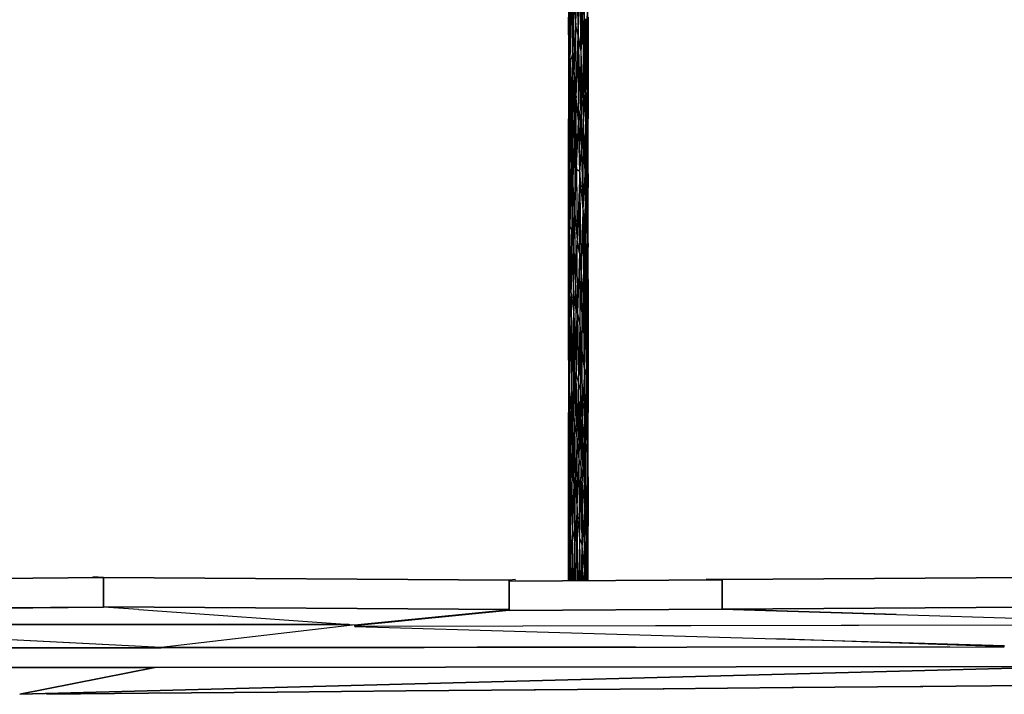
# Model space of a CAD drawing. Extents: x -805 to 3526, y -961 to 1039.
# Tile 7 of 256: x -786.18 to -782.17, y 30.19 to 32.94. Entities that reach past the tile are written whole.
import ezdxf

# ---------------------------------------------------------------- set-up
doc = ezdxf.new("R2010")
doc.units = 0
doc.layers.get('0').update_dxf_attribs({"color": 251})
for name, color, linetype in [('Block 1 cm', 251, 'Continuous'), ('Schnit 1 N', 251, 'Continuous'), ('Schnitt 1', 251, 'Continuous')]:
    doc.layers.add(name, color=color, linetype=linetype)

# ---------------------------------------------------------------- blocks, each defined once
blk = doc.blocks.new('Schnitt 1 cm')
at = {"layer": 'Schnitt 1'}
for p, q in [((45.9034, -2.7057), (43.021, -2.6859)), ((45.9032, -2.8257), (45.9034, -2.7057)), ((45.9034, -2.706), (45.9032, -2.826)), ((45.9034, -2.7057), (45.9684, -2.7037)), ((46.7717, -2.7119), (45.9034, -2.706)), ((46.745, -2.7051), (46.7717, -2.7077)), ((46.7717, -2.7119), (46.745, -2.7093)), ((46.7714, -2.8319), (46.7717, -2.7119)), ((48.4239, -2.6968), (46.7717, -2.7077)), ((46.7717, -2.7077), (46.7717, -2.8277)), ((48.4239, -2.6971), (48.4238, -2.8171)), ((48.4239, -2.6968), (48.4673, -2.6937)), ((48.4239, -2.8168), (48.4239, -2.6968)), ((49.5716, -2.7079), (48.4239, -2.6971)), ((43.021, -2.8059), (45.9032, -2.8257)), ((45.9032, -2.826), (46.7714, -2.8319)), ((46.7717, -2.8277), (48.4239, -2.8168)), ((48.4238, -2.8171), (49.5715, -2.8279))]:
    blk.add_line(p, q, dxfattribs=at)
blk = doc.blocks.new('Schnitt 1 N')
at = {"layer": 'Schnit 1 N'}
for p, q in [((-41327.8, -3672.2), (-41329.6, -3367.3)), ((-41327.8, -3672.2), (-41321.9, -3406.7)), ((-41318.7, -3715.1), (-41321.9, -3406.7)), ((-41314, -3399.2), (-41318.7, -3715.1)), ((-41314, -3399.2), (-41307.2, -3781.1)), ((-41300.9, -3375.2), (-41307.2, -3781.1)), ((-41300, -3653.9), (-41300.9, -3375.2)), ((-41300, -3653.9), (-41292, -3382.3)), ((-41293, -3722.4), (-41292, -3382.3)), ((-41350.9, -3824.7), (-41343.9, -3475.5)), ((-41341.8, -3786.9), (-41343.9, -3475.5)), ((-41350.8, -3520.3), (-41356.2, -3786.9)), ((-41356.2, -3786.9), (-41356.2, -3520.3)), ((-41350.9, -3824.7), (-41350.8, -3520.3)), ((-41282.8, -3852.8), (-41280, -3545.5)), ((-41280, -3545.5), (-41279.2, -3913.5)), ((-41341.8, -3786.9), (-41336.1, -3573.3)), ((-41334.3, -3873.2), (-41336.1, -3573.3)), ((-41336.1, -3573.3), (-41327.8, -3672.2)), ((-41357.7, -3639.5), (-41357.6, -4053.6)), ((-41356.2, -3786.9), (-41357.7, -3639.5)), ((-41286.6, -3646.7), (-41293, -3722.4)), ((-41288.2, -3946.8), (-41286.6, -3646.7)), ((-41282.8, -3852.8), (-41286.6, -3646.7)), ((-41277.7, -3639.5), (-41279.2, -3913.5)), ((-41277.7, -3639.5), (-41277.8, -4053.6)), ((-41334.3, -3873.2), (-41327.8, -3672.2)), ((-41326.2, -3968.9), (-41327.8, -3672.2)), ((-41318.7, -3715.1), (-41327.8, -3672.2)), ((-41300, -3653.9), (-41307.2, -3781.1)), ((-41300, -3653.9), (-41293, -3722.4)), ((-41300, -3653.9), (-41297.3, -4054.5)), ((-41326.2, -3968.9), (-41318.7, -3715.1)), ((-41317.6, -4064.9), (-41318.7, -3715.1)), ((-41318.7, -3715.1), (-41307.2, -3781.1)), ((-41318.7, -3715.1), (-41309.9, -4018.4)), ((-41293, -3722.4), (-41297.3, -4054.5)), ((-41288.2, -3946.8), (-41293, -3722.4)), ((-41356.2, -3786.9), (-41357.6, -4053.6)), ((-41350.9, -3824.7), (-41356.2, -3786.9)), ((-41356.2, -3786.9), (-41356.2, -4053.6)), ((-41341.8, -3786.9), (-41350.9, -3824.7)), ((-41341.8, -3786.9), (-41345.8, -3977.3)), ((-41341.8, -3786.9), (-41334.3, -3873.2)), ((-41341.8, -3786.9), (-41339.9, -4049.5)), ((-41307.2, -3781.1), (-41309.9, -4018.4)), ((-41307.2, -3781.1), (-41297.3, -4054.5)), ((-41307.2, -3781.1), (-41303.7, -4175.1)), ((-41350.9, -3824.7), (-41356.2, -4053.6)), ((-41350.9, -3824.7), (-41353.9, -4186.9)), ((-41350.9, -3824.7), (-41345.8, -3977.3)), ((-41350.9, -3824.7), (-41350, -4124.4)), ((-41334.3, -3873.2), (-41339.9, -4049.5)), ((-41334.3, -3873.2), (-41332.2, -4159.6)), ((-41334.3, -3873.2), (-41326.2, -3968.9)), ((-41288.2, -3946.8), (-41282.8, -3852.8)), ((-41282.8, -3852.8), (-41283.8, -4199.3)), ((-41282.8, -3852.8), (-41279.5, -4221.1)), ((-41282.8, -3852.8), (-41279.2, -3913.5)), ((-41279.5, -4221.1), (-41279.2, -3913.5)), ((-41279.2, -3913.5), (-41277.8, -4053.6)), ((-41332.2, -4159.6), (-41326.2, -3968.9)), ((-41324.5, -4259.4), (-41326.2, -3968.9)), ((-41317.6, -4064.9), (-41326.2, -3968.9)), ((-41288.2, -3946.8), (-41297.3, -4054.5)), ((-41288.2, -3946.8), (-41290, -4278.9)), ((-41288.2, -3946.8), (-41283.8, -4199.3)), ((-41345.8, -3977.3), (-41350, -4124.4)), ((-41345.8, -3977.3), (-41339.9, -4049.5)), ((-41345.8, -3977.3), (-41345.3, -4230.4)), ((-41339.9, -4049.5), (-41345.3, -4230.4)), ((-41339.9, -4049.5), (-41339.6, -4322.1)), ((-41339.9, -4049.5), (-41332.2, -4159.6)), ((-41317.6, -4064.9), (-41309.9, -4018.4)), ((-41311, -4270), (-41309.9, -4018.4)), ((-41303.7, -4175.1), (-41309.9, -4018.4)), ((-41357.6, -4333.5), (-41357.6, -4053.6)), ((-41356.2, -4053.6), (-41357.6, -4333.5)), ((-41356.2, -4053.6), (-41357.6, -4053.6)), ((-41356.2, -4053.6), (-41353.9, -4186.9)), ((-41356.2, -4053.6), (-41356.2, -4320.2)), ((-41324.5, -4259.4), (-41317.6, -4064.9)), ((-41311, -4270), (-41317.6, -4064.9)), ((-41297.3, -4054.5), (-41303.7, -4175.1)), ((-41298.2, -4425.6), (-41297.3, -4054.5)), ((-41290, -4278.9), (-41297.3, -4054.5)), ((-41279.5, -4221.1), (-41277.8, -4053.6)), ((-41277.7, -4333.5), (-41277.8, -4053.6)), ((-41350, -4124.4), (-41353.9, -4186.9)), ((-41352, -4489.4), (-41350, -4124.4)), ((-41345.3, -4230.4), (-41350, -4124.4)), ((-41339.6, -4322.1), (-41332.2, -4159.6)), ((-41332.2, -4159.6), (-41331.5, -4438.9)), ((-41332.2, -4159.6), (-41324.5, -4259.4)), ((-41353.9, -4186.9), (-41356.2, -4320.2)), ((-41352, -4489.4), (-41353.9, -4186.9)), ((-41311, -4270), (-41303.7, -4175.1)), ((-41298.2, -4425.6), (-41303.7, -4175.1)), ((-41290, -4278.9), (-41283.8, -4199.3)), ((-41283.8, -4199.3), (-41286.5, -4474.7)), ((-41282.2, -4513.1), (-41283.8, -4199.3)), ((-41279.5, -4221.1), (-41283.8, -4199.3)), ((-41345.3, -4230.4), (-41352, -4489.4)), ((-41345.3, -4230.4), (-41339.6, -4322.1)), ((-41345.3, -4230.4), (-41344.6, -4506.7)), ((-41282.2, -4513.1), (-41279.5, -4221.1)), ((-41278.4, -4541.1), (-41279.5, -4221.1)), ((-41279.5, -4221.1), (-41277.7, -4333.5)), ((-41331.5, -4438.9), (-41324.5, -4259.4)), ((-41311, -4270), (-41324.5, -4259.4)), ((-41324.5, -4259.4), (-41322.5, -4548.5)), ((-41311, -4270), (-41322.5, -4548.5)), ((-41313.5, -4601.4), (-41311, -4270)), ((-41305.1, -4695), (-41311, -4270)), ((-41298.2, -4425.6), (-41311, -4270)), ((-41298.2, -4425.6), (-41290, -4278.9)), ((-41290, -4278.9), (-41291.7, -4560.7)), ((-41290, -4278.9), (-41286.5, -4474.7)), ((-41356.2, -4320.2), (-41357.6, -4576.6)), ((-41356.2, -4320.2), (-41357.6, -4333.5)), ((-41356.2, -4761.9), (-41356.2, -4320.2)), ((-41352, -4489.4), (-41356.2, -4320.2)), ((-41339.6, -4322.1), (-41344.6, -4506.7)), ((-41339.6, -4322.1), (-41338.2, -4588.9)), ((-41339.6, -4322.1), (-41331.5, -4438.9)), ((-41357.6, -4576.6), (-41357.6, -4333.5)), ((-41278.4, -4541.1), (-41277.7, -4333.5)), ((-41277.8, -4576.6), (-41277.7, -4333.5)), ((-41338.2, -4588.9), (-41331.5, -4438.9)), ((-41328.6, -4742.3), (-41331.5, -4438.9)), ((-41331.5, -4438.9), (-41322.5, -4548.5)), ((-41305.1, -4695), (-41298.2, -4425.6)), ((-41298.2, -4425.6), (-41296.4, -4782.6)), ((-41298.2, -4425.6), (-41291.7, -4560.7)), ((-41356.2, -4761.9), (-41352, -4489.4)), ((-41352.6, -4872.3), (-41352, -4489.4)), ((-41347, -4761.9), (-41352, -4489.4)), ((-41344.6, -4506.7), (-41352, -4489.4)), ((-41291.7, -4560.7), (-41286.5, -4474.7)), ((-41290.6, -4792.5), (-41286.5, -4474.7)), ((-41282.2, -4513.1), (-41286.5, -4474.7)), ((-41285.7, -4810.5), (-41286.5, -4474.7)), ((-41347, -4761.9), (-41344.6, -4506.7)), ((-41344.6, -4506.7), (-41338.2, -4588.9)), ((-41282.2, -4513.1), (-41285.7, -4810.5)), ((-41278.4, -4541.1), (-41282.2, -4513.1)), ((-41282.2, -4513.1), (-41281.6, -4769.1)), ((-41328.6, -4742.3), (-41322.5, -4548.5)), ((-41313.5, -4601.4), (-41322.5, -4548.5)), ((-41320.8, -4845.4), (-41322.5, -4548.5)), ((-41296.4, -4782.6), (-41291.7, -4560.7)), ((-41291.7, -4560.7), (-41290.6, -4792.5)), ((-41278.4, -4541.1), (-41281.6, -4769.1)), ((-41278.4, -4541.1), (-41279.9, -4980.9)), ((-41278.4, -4541.1), (-41277.8, -4872.6)), ((-41278.4, -4541.1), (-41277.8, -4576.6)), ((-41357.6, -4872.6), (-41357.6, -4576.6)), ((-41356.2, -4761.9), (-41357.6, -4576.6)), ((-41347, -4761.9), (-41338.2, -4588.9)), ((-41336.1, -4848.1), (-41338.2, -4588.9)), ((-41338.2, -4588.9), (-41328.6, -4742.3)), ((-41313.5, -4601.4), (-41320.8, -4845.4)), ((-41313.5, -4601.4), (-41311.7, -4892.7)), ((-41313.5, -4601.4), (-41305.1, -4695)), ((-41277.8, -4872.6), (-41277.8, -4576.6)), ((-41311.7, -4892.7), (-41305.1, -4695)), ((-41305.1, -4695), (-41303.4, -4985.7)), ((-41305.1, -4695), (-41296.4, -4782.6)), ((-41356.2, -4761.9), (-41357.6, -4872.6)), ((-41356.2, -4982.7), (-41356.2, -4761.9)), ((-41352.6, -4872.3), (-41356.2, -4761.9)), ((-41347, -4761.9), (-41352.6, -4872.3)), ((-41347, -4761.9), (-41344.5, -5162.7)), ((-41347, -4761.9), (-41336.1, -4848.1)), ((-41336.1, -4848.1), (-41328.6, -4742.3)), ((-41320.8, -4845.4), (-41328.6, -4742.3)), ((-41328.6, -4742.3), (-41326.3, -5086.4)), ((-41281.6, -4769.1), (-41285.7, -4810.5)), ((-41283.8, -5105.5), (-41281.6, -4769.1)), ((-41279.9, -4980.9), (-41281.6, -4769.1)), ((-41303.4, -4985.7), (-41296.4, -4782.6)), ((-41292.6, -5071.6), (-41296.4, -4782.6)), ((-41296.4, -4782.6), (-41290.6, -4792.5)), ((-41292.6, -5071.6), (-41290.6, -4792.5)), ((-41292.6, -5071.6), (-41285.7, -4810.5)), ((-41285.7, -4810.5), (-41290.6, -4792.5)), ((-41283.8, -5105.5), (-41285.7, -4810.5)), ((-41344.5, -5162.7), (-41336.1, -4848.1)), ((-41336.1, -4848.1), (-41339.2, -5268.2)), ((-41336.1, -4848.1), (-41326.3, -5086.4)), ((-41336.1, -4848.1), (-41332.6, -5289.5)), ((-41320.8, -4845.4), (-41326.3, -5086.4)), ((-41320.8, -4845.4), (-41311.7, -4892.7)), ((-41320.8, -4845.4), (-41317.4, -5127.1)), ((-41357.6, -4872.6), (-41357.6, -5249.4)), ((-41356.2, -5203.6), (-41357.6, -4872.6)), ((-41356.2, -4982.7), (-41357.6, -4872.6)), ((-41356.2, -4982.7), (-41352.6, -4872.3)), ((-41352.4, -5242.9), (-41352.6, -4872.3)), ((-41352.6, -4872.3), (-41344.5, -5162.7)), ((-41277.8, -4872.6), (-41279.9, -4980.9)), ((-41277.8, -4872.6), (-41277.8, -5249.4)), ((-41311.7, -4892.7), (-41317.4, -5127.1)), ((-41311.7, -4892.7), (-41309.2, -5167.5)), ((-41311.7, -4892.7), (-41303.4, -4985.7)), ((-41352.4, -5242.9), (-41356.2, -4982.7)), ((-41356.2, -5203.6), (-41356.2, -4982.7)), ((-41309.2, -5167.5), (-41303.4, -4985.7)), ((-41292.6, -5071.6), (-41303.4, -4985.7)), ((-41303.4, -4985.7), (-41302, -5278.7)), ((-41283.8, -5105.5), (-41279.9, -4980.9)), ((-41280.6, -5414.7), (-41279.9, -4980.9)), ((-41277.8, -5249.4), (-41279.9, -4980.9)), ((-41326.3, -5086.4), (-41332.6, -5289.5)), ((-41322.4, -5353.4), (-41326.3, -5086.4)), ((-41317.4, -5127.1), (-41326.3, -5086.4)), ((-41292.6, -5071.6), (-41302, -5278.7)), ((-41292.6, -5071.6), (-41294, -5348.8)), ((-41286.6, -5378.9), (-41292.6, -5071.6)), ((-41292.6, -5071.6), (-41283.8, -5105.5)), ((-41322.4, -5353.4), (-41317.4, -5127.1)), ((-41314.3, -5441.9), (-41317.4, -5127.1)), ((-41317.4, -5127.1), (-41309.2, -5167.5)), ((-41286.6, -5378.9), (-41283.8, -5105.5)), ((-41280.6, -5414.7), (-41283.8, -5105.5)), ((-41352.4, -5242.9), (-41344.5, -5162.7)), ((-41349.2, -5514.2), (-41344.5, -5162.7)), ((-41344.5, -5162.7), (-41343.2, -5444.8)), ((-41344.5, -5162.7), (-41339.2, -5268.2)), ((-41314.3, -5441.9), (-41309.2, -5167.5)), ((-41306.7, -5475.6), (-41309.2, -5167.5)), ((-41309.2, -5167.5), (-41302, -5278.7)), ((-41356.2, -5203.6), (-41357.6, -5511.1)), ((-41356.2, -5203.6), (-41357.6, -5249.4)), ((-41353.5, -5562.3), (-41356.2, -5203.6)), ((-41352.4, -5242.9), (-41356.2, -5203.6)), ((-41356.2, -5203.6), (-41356.2, -5645.3)), ((-41357.6, -5511.1), (-41357.6, -5249.4)), ((-41353.5, -5562.3), (-41352.4, -5242.9)), ((-41352.4, -5242.9), (-41349.2, -5514.2)), ((-41280.6, -5414.7), (-41277.8, -5249.4)), ((-41278, -5686.3), (-41277.8, -5249.4)), ((-41277.8, -5511.1), (-41277.8, -5249.4)), ((-41343.2, -5444.8), (-41339.2, -5268.2)), ((-41336.3, -5537.7), (-41339.2, -5268.2)), ((-41332.6, -5289.5), (-41339.2, -5268.2)), ((-41336.3, -5537.7), (-41332.6, -5289.5)), ((-41322.4, -5353.4), (-41332.6, -5289.5)), ((-41329.2, -5511.3), (-41332.6, -5289.5)), ((-41306.7, -5475.6), (-41302, -5278.7)), ((-41294, -5348.8), (-41302, -5278.7)), ((-41302, -5278.7), (-41299.6, -5534.9)), ((-41322.4, -5353.4), (-41329.2, -5511.3)), ((-41322.5, -5633.8), (-41322.4, -5353.4)), ((-41314.3, -5441.9), (-41322.4, -5353.4)), ((-41294, -5348.8), (-41299.6, -5534.9)), ((-41286.6, -5378.9), (-41294, -5348.8)), ((-41294, -5348.8), (-41293, -5629.1)), ((-41286.6, -5378.9), (-41293, -5629.1)), ((-41280.6, -5414.7), (-41286.6, -5378.9)), ((-41285.7, -5763.2), (-41286.6, -5378.9)), ((-41349.2, -5514.2), (-41343.2, -5444.8)), ((-41336.3, -5537.7), (-41343.2, -5444.8)), ((-41341.7, -5724.8), (-41343.2, -5444.8)), ((-41322.5, -5633.8), (-41314.3, -5441.9)), ((-41312.1, -5764.6), (-41314.3, -5441.9)), ((-41314.3, -5441.9), (-41306.7, -5475.6)), ((-41280.6, -5414.7), (-41285.7, -5763.2)), ((-41278, -5686.3), (-41280.6, -5414.7)), ((-41280.6, -5791), (-41280.6, -5414.7)), ((-41312.1, -5764.6), (-41306.7, -5475.6)), ((-41302, -5791.1), (-41306.7, -5475.6)), ((-41306.7, -5475.6), (-41299.6, -5534.9)), ((-41357.6, -5809.5), (-41357.6, -5511.1)), ((-41356.2, -5645.3), (-41357.6, -5511.1)), ((-41353.5, -5562.3), (-41349.2, -5514.2)), ((-41341.7, -5724.8), (-41349.2, -5514.2)), ((-41349.2, -5825.8), (-41349.2, -5514.2)), ((-41336.3, -5537.7), (-41329.2, -5511.3)), ((-41332.6, -5786), (-41329.2, -5511.3)), ((-41322.5, -5633.8), (-41329.2, -5511.3)), ((-41277.8, -5511.1), (-41278, -5686.3)), ((-41277.8, -5809.5), (-41277.8, -5511.1)), ((-41353.5, -5562.3), (-41356.2, -5645.3)), ((-41353.5, -5562.3), (-41353.8, -5824.9)), ((-41353.5, -5562.3), (-41349.2, -5825.8)), ((-41336.3, -5537.7), (-41341.7, -5724.8)), ((-41336.3, -5537.7), (-41332.6, -5786)), ((-41302, -5791.1), (-41299.6, -5534.9)), ((-41293, -5629.1), (-41299.6, -5534.9)), ((-41356.2, -5645.3), (-41357.6, -5809.5)), ((-41356.2, -5934.7), (-41356.2, -5645.3)), ((-41353.8, -5824.9), (-41356.2, -5645.3)), ((-41322.5, -5633.8), (-41332.6, -5786)), ((-41325.9, -5934.5), (-41322.5, -5633.8)), ((-41319.1, -5934.4), (-41322.5, -5633.8)), ((-41312.1, -5764.6), (-41322.5, -5633.8)), ((-41293, -5629.1), (-41302, -5791.1)), ((-41293, -5889.6), (-41293, -5629.1)), ((-41285.7, -5763.2), (-41293, -5629.1)), ((-41278, -5686.3), (-41280.6, -5791)), ((-41278.6, -5934.1), (-41278, -5686.3)), ((-41277.8, -5934.1), (-41278, -5686.3)), ((-41277.8, -5809.5), (-41278, -5686.3)), ((-41341.7, -5724.8), (-41349.2, -5825.8)), ((-41344, -5934.6), (-41341.7, -5724.8)), ((-41339.2, -5934.6), (-41341.7, -5724.8)), ((-41341.7, -5724.8), (-41332.6, -5786)), ((-41314.8, -5934.4), (-41312.1, -5764.6)), ((-41309.4, -5934.3), (-41312.1, -5764.6)), ((-41312.1, -5764.6), (-41302, -5791.1)), ((-41293, -5889.6), (-41285.7, -5763.2)), ((-41287.5, -5934.2), (-41285.7, -5763.2)), ((-41284.2, -5934.2), (-41285.7, -5763.2)), ((-41280.6, -5791), (-41285.7, -5763.2)), ((-41357.6, -5934.7), (-41357.6, -5809.5)), ((-41357, -5934.7), (-41357.6, -5809.5)), ((-41335, -5934.5), (-41332.6, -5786)), ((-41330.2, -5934.5), (-41332.6, -5786)), ((-41304.4, -5934.3), (-41302, -5791.1)), ((-41299.8, -5934.3), (-41302, -5791.1)), ((-41293, -5889.6), (-41302, -5791.1)), ((-41281.7, -5934.2), (-41280.6, -5791)), ((-41279.8, -5934.1), (-41280.6, -5791)), ((-41277.8, -5934.1), (-41277.8, -5809.5)), ((-41354.8, -5934.7), (-41353.8, -5824.9)), ((-41353.1, -5934.6), (-41353.8, -5824.9)), ((-41349.2, -5825.8), (-41353.8, -5824.9)), ((-41350.4, -5934.6), (-41349.2, -5825.8)), ((-41347.7, -5934.6), (-41349.2, -5825.8)), ((-41294, -5934.2), (-41293, -5889.6)), ((-41292.2, -5934.2), (-41293, -5889.6)), ((-43252, -5921.5), (-44399.7, -5932.4)), ((-41599.8, -5932.1), (-43252, -5921.2)), ((-43252, -5921.2), (-43252, -6041.2)), ((-43251.9, -6041.5), (-43252, -5921.5)), ((-40731.5, -5930.4), (-41599.8, -5936.3)), ((-41599.8, -6052.1), (-41599.8, -5932.1)), ((-37849, -5910.3), (-40731.5, -5930.1)), ((-40731.5, -5930.1), (-40731.3, -6050.1)), ((-40731.3, -6050.4), (-40731.5, -5930.4)), ((-41599.8, -5936.3), (-41599.5, -6056.3)), ((-44399.5, -6052.4), (-43251.9, -6041.5)), ((-43252, -6041.2), (-41599.8, -6052.1)), ((-43108.5, -6051.4), (-43251.9, -6041.5)), ((-43107.6, -6051.5), (-42228.7, -6114.1)), ((-42228.7, -6114.1), (-41599.8, -6052.1)), ((-41599.5, -6056.3), (-40731.3, -6050.4)), ((-40731.3, -6050.1), (-37848.8, -6030.3)), ((-40731.3, -6050.1), (-40024.4, -6072.2)), ((-40022.1, -6072.3), (-40731.3, -6050.4)), ((-41599.5, -6056.3), (-42228.4, -6118.3)), ((-40022.1, -6072.3), (-38712.8, -6113.1)), ((-44847, -6113.8), (-42254.8, -6112.3)), ((-44846.8, -6113.8), (-43016.7, -6205)), ((-42252.1, -6112.4), (-44846.7, -6113.8)), ((-43016.7, -6205), (-42237.6, -6113.5)), ((-42228.4, -6120.3), (-42228.4, -6114.1)), ((-38712.8, -6114.5), (-42228.4, -6120.3)), ((-42228.4, -6120.3), (-39582.4, -6198.9)), ((-41003.1, -6116.3), (-38729.2, -6112.6)), ((-43016.8, -6206.8), (-43928.2, -6159.6)), ((-39582.8, -6203.4), (-40513.3, -6171.3)), ((-45608.5, -6207.9), (-43016.8, -6207.3)), ((-43016.8, -6207.3), (-45608.5, -6207.9)), ((-45607.1, -6207.7), (-43016.8, -6206.8)), ((-43042.9, -6207.3), (-43016.8, -6207.2)), ((-43016.8, -6207.2), (-43042.9, -6207.3)), ((-39804.7, -6203.5), (-43016.8, -6207.2)), ((-43016.8, -6207.2), (-39804.7, -6203.5)), ((-43016.8, -6207.3), (-41086.3, -6203.9)), ((-41086.3, -6203.9), (-43016.8, -6207.3)), ((-43016.8, -6204.6), (-43016.8, -6206.8)), ((-43013.4, -6204.6), (-39582.8, -6203.4)), ((-39582.8, -6203.4), (-39582.8, -6198.9)), ((-45658.1, -6287.9), (-43042.9, -6287.3)), ((-43042.9, -6287.3), (-45658.1, -6287.9)), ((-43592.8, -6397), (-43042.9, -6287.3)), ((-43042.9, -6287.3), (-43592.8, -6397)), ((-43592.1, -6397), (-39275.2, -6282.9)), ((-39275.2, -6282.9), (-43592.1, -6397)), ((-43042.9, -6287.3), (-39275.2, -6282.9)), ((-39275.2, -6282.9), (-43042.9, -6287.3)), ((-41496.4, -6378.9), (-40972.3, -6374.3)), ((-40972.3, -6374.3), (-41496.4, -6378.9)), ((-40972.3, -6374.3), (-40448.2, -6369.8)), ((-40448.2, -6369.8), (-40972.3, -6374.3)), ((-40970.8, -6374.8), (-40972.3, -6374.3)), ((-40972.3, -6374.3), (-40967.7, -6374.8)), ((-40972.3, -6374.3), (-40970.8, -6374.8)), ((-40967.7, -6374.8), (-40972.3, -6374.3)), ((-40448.2, -6369.8), (-39924.1, -6365.2)), ((-39924.1, -6365.2), (-40448.2, -6369.8)), ((-40442.7, -6370.4), (-40448.2, -6369.8)), ((-40448.2, -6369.8), (-40446.8, -6370.4)), ((-40448.2, -6369.8), (-40442.7, -6370.4)), ((-40446.8, -6370.4), (-40448.2, -6369.8)), ((-39924.1, -6365.2), (-39400, -6360.7)), ((-39400, -6360.7), (-39924.1, -6365.2)), ((-39924.1, -6365.2), (-39915.1, -6365.9)), ((-39923.2, -6366), (-39924.1, -6365.2)), ((-39924.1, -6365.2), (-39923.2, -6366)), ((-39915.1, -6365.9), (-39924.1, -6365.2)), ((-43483.5, -6396.1), (-43068.8, -6392.5)), ((-43068.8, -6392.5), (-43483.5, -6396.1)), ((-43068.8, -6392.5), (-43069, -6392.5)), ((-43069, -6392.5), (-43068.8, -6392.5)), ((-43068.8, -6392.5), (-42544.6, -6387.9)), ((-42544.6, -6387.9), (-43068.8, -6392.5)), ((-43068.2, -6392.5), (-43068.8, -6392.5)), ((-43068.8, -6392.5), (-43068.2, -6392.5)), ((-42544.7, -6388.1), (-42544.6, -6387.9)), ((-42544.6, -6387.9), (-42544.7, -6388.1)), ((-42544.6, -6387.9), (-42020.5, -6383.4)), ((-42020.5, -6383.4), (-42544.6, -6387.9)), ((-42544.6, -6387.9), (-42543.6, -6388.1)), ((-42543.6, -6388.1), (-42544.6, -6387.9)), ((-42020.5, -6383.4), (-42020.8, -6383.7)), ((-42020.8, -6383.7), (-42020.5, -6383.4)), ((-42020.5, -6383.4), (-41496.4, -6378.9)), ((-41496.4, -6378.9), (-42020.5, -6383.4)), ((-42019.2, -6383.7), (-42020.5, -6383.4)), ((-42020.5, -6383.4), (-42019.2, -6383.7)), ((-41497.2, -6379.3), (-41496.4, -6378.9)), ((-41496.4, -6378.9), (-41497.2, -6379.3)), ((-41496.4, -6378.9), (-41492.3, -6379.2)), ((-41492.3, -6379.2), (-41496.4, -6378.9)), ((-41496.4, -6378.9), (-41494.9, -6379.2)), ((-41494.9, -6379.2), (-41496.4, -6378.9))]:
    blk.add_line(p, q, dxfattribs=at)

msp = doc.modelspace()

# ---------------------------------------------------------------- block references
at = {"color": 251, "xscale": 0.001, "yscale": 0.001, "zscale": 0.001}
msp.add_blockref('Schnitt 1 N', (-742.5891, 36.5878), dxfattribs=at)
at = {"layer": 'Block 1 cm', "color": 251, "xscale": -1}
msp.add_blockref('Schnitt 1 cm', (-737.4172, 33.3634), dxfattribs=at)

doc.saveas('drawing.dxf')
